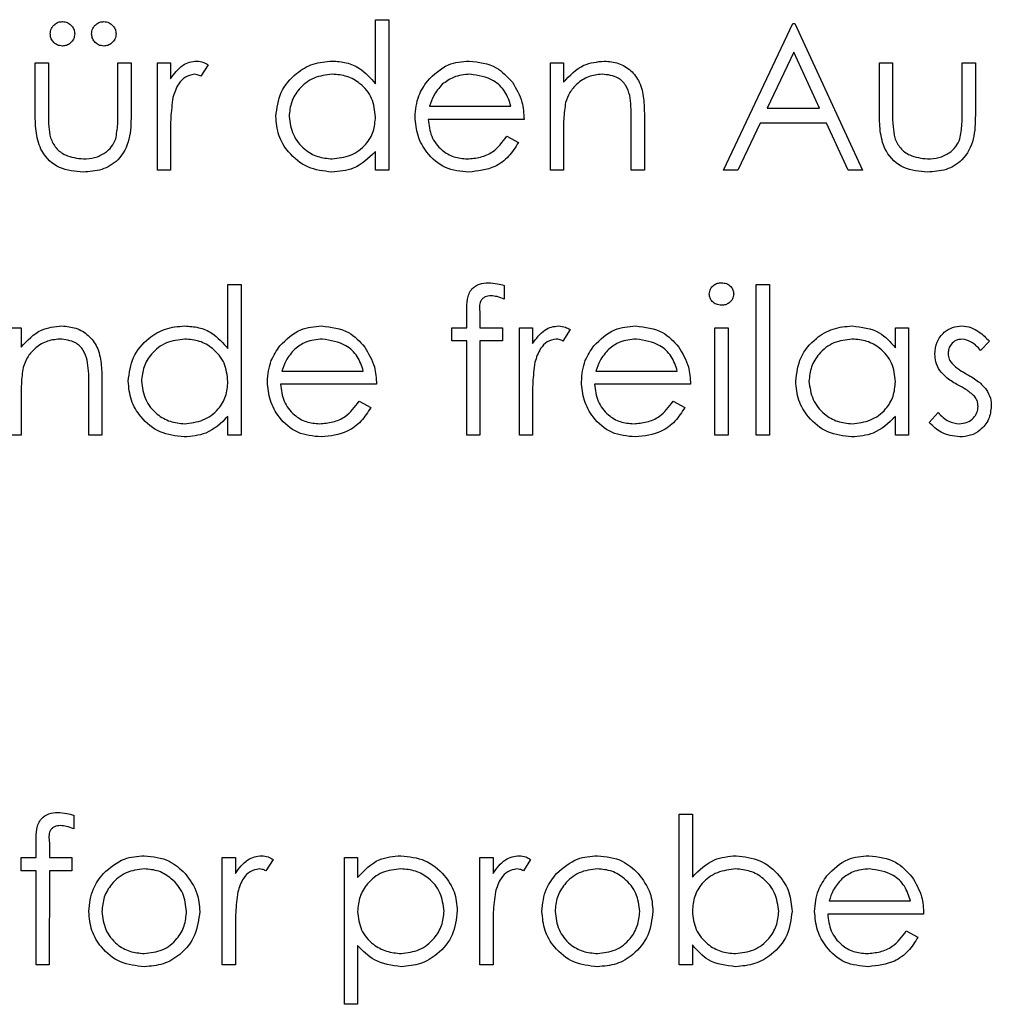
# Model space of a CAD drawing. Header units: millimetres. Extents: x 0 to 2100, y 0 to 1485.
# Tile 24 of 43: x 1378 to 1444, y 803 to 870. Entities that reach past the tile are written whole.
import ezdxf

# ---------------------------------------------------------------- set-up
doc = ezdxf.new("R2010")
doc.units = ezdxf.units.MM
doc.header["$LTSCALE"] = 5

msp = doc.modelspace()

# ---------------------------------------------------------------- linework, layer by layer
at = {"color": 7, "linetype": 'Continuous', "lineweight": 25}
for p, q in [((1401.763, 865.811), (1401.763, 870.174)), ((1401.763, 870.174), (1402.661, 870.174)), ((1402.661, 870.174), (1402.661, 859.918)), ((1425.481, 859.918), (1430.225, 869.918)), ((1430.225, 869.918), (1430.353, 869.918)), ((1430.353, 869.918), (1434.968, 859.918)), ((1430.279, 867.969), (1428.468, 864.149)), ((1432.042, 864.149), (1430.279, 867.969)), ((1378.558, 867.225), (1379.456, 867.225)), ((1378.558, 863.734), (1378.558, 867.225)), ((1379.456, 867.225), (1379.456, 863.836)), ((1384.199, 867.225), (1385.097, 867.225)), ((1384.199, 863.836), (1384.199, 867.225)), ((1385.097, 867.225), (1385.097, 863.668)), ((1386.891, 867.225), (1387.789, 867.225)), ((1386.891, 859.918), (1386.891, 867.225)), ((1387.789, 867.225), (1387.789, 866.15)), ((1390.353, 867.103), (1389.86, 866.326)), ((1413.686, 867.225), (1414.584, 867.225)), ((1413.686, 859.918), (1413.686, 867.225)), ((1414.584, 867.225), (1414.584, 865.907)), ((1436.122, 867.225), (1437.02, 867.225)), ((1436.122, 863.734), (1436.122, 867.225)), ((1437.02, 867.225), (1437.02, 863.836)), ((1441.763, 867.225), (1442.661, 867.225)), ((1441.763, 863.836), (1441.763, 867.225)), ((1442.661, 867.225), (1442.661, 863.668)), ((1405.447, 864.277), (1410.994, 864.277)), ((1420.097, 863.65), (1420.097, 859.918)), ((1428.468, 864.149), (1432.042, 864.149)), ((1411.891, 863.379), (1405.353, 863.379)), ((1419.199, 859.918), (1419.199, 863.355)), ((1427.981, 863.123), (1426.461, 859.918)), ((1432.514, 863.123), (1427.981, 863.123)), ((1433.993, 859.918), (1432.514, 863.123)), ((1387.789, 862.374), (1387.789, 859.918)), ((1414.584, 862.56), (1414.584, 859.918)), ((1410.71, 862.225), (1411.507, 861.807)), ((1401.763, 859.918), (1401.763, 861.182)), ((1387.789, 859.918), (1386.891, 859.918)), ((1402.661, 859.918), (1401.763, 859.918)), ((1414.584, 859.918), (1413.686, 859.918)), ((1420.097, 859.918), (1419.199, 859.918)), ((1426.461, 859.918), (1425.481, 859.918)), ((1434.968, 859.918), (1433.993, 859.918)), ((1391.699, 847.76), (1391.699, 852.123)), ((1391.699, 852.123), (1392.597, 852.123)), ((1392.597, 852.123), (1392.597, 841.866)), ((1410.545, 852.063), (1410.545, 851.129)), ((1427.725, 852.123), (1428.622, 852.123)), ((1427.725, 841.866), (1427.725, 852.123)), ((1428.622, 852.123), (1428.622, 841.866)), ((1407.981, 849.174), (1407.981, 850.342)), ((1408.885, 850.188), (1408.885, 849.174)), ((1376.699, 849.174), (1377.597, 849.174)), ((1377.597, 849.174), (1377.597, 847.856)), ((1406.956, 849.174), (1407.981, 849.174)), ((1406.956, 848.277), (1406.956, 849.174)), ((1408.885, 849.174), (1410.417, 849.174)), ((1410.417, 849.174), (1410.417, 848.277)), ((1411.571, 849.174), (1412.468, 849.174)), ((1411.571, 841.866), (1411.571, 849.174)), ((1412.468, 849.174), (1412.468, 848.098)), ((1415.032, 849.052), (1414.54, 848.275)), ((1424.904, 849.174), (1425.802, 849.174)), ((1424.904, 841.866), (1424.904, 849.174)), ((1425.802, 849.174), (1425.802, 841.866)), ((1437.212, 847.822), (1437.212, 849.174)), ((1437.212, 849.174), (1438.109, 849.174)), ((1438.109, 849.174), (1438.109, 841.866)), ((1407.981, 848.277), (1406.956, 848.277)), ((1407.981, 841.866), (1407.981, 848.277)), ((1408.883, 848.277), (1408.879, 841.866)), ((1410.417, 848.277), (1408.883, 848.277)), ((1443.622, 848.263), (1443.013, 847.636)), ((1395.383, 846.225), (1400.93, 846.225)), ((1416.793, 846.225), (1422.34, 846.225)), ((1383.109, 845.598), (1383.109, 841.866)), ((1382.212, 841.866), (1382.212, 845.304)), ((1401.827, 845.328), (1395.289, 845.328)), ((1423.238, 845.328), (1416.699, 845.328)), ((1377.597, 844.509), (1377.597, 841.866)), ((1400.645, 844.174), (1401.443, 843.756)), ((1412.468, 844.322), (1412.468, 841.866)), ((1422.056, 844.174), (1422.853, 843.756)), ((1391.699, 841.866), (1391.699, 843.131)), ((1437.212, 841.866), (1437.212, 843.131)), ((1439.52, 842.728), (1440.115, 843.405)), ((1377.597, 841.866), (1376.699, 841.866)), ((1383.109, 841.866), (1382.212, 841.866)), ((1392.597, 841.866), (1391.699, 841.866)), ((1408.879, 841.866), (1407.981, 841.866)), ((1412.468, 841.866), (1411.571, 841.866)), ((1425.802, 841.866), (1424.904, 841.866)), ((1428.622, 841.866), (1427.725, 841.866)), ((1438.109, 841.866), (1437.212, 841.866)), ((1422.468, 816.02), (1423.366, 816.02)), ((1422.468, 805.764), (1422.468, 816.02)), ((1423.366, 816.02), (1423.366, 811.745)), ((1381.186, 815.96), (1381.186, 815.027)), ((1378.622, 813.072), (1378.622, 814.239)), ((1379.526, 814.085), (1379.526, 813.072)), ((1377.597, 813.072), (1378.622, 813.072)), ((1377.597, 812.174), (1377.597, 813.072)), ((1379.526, 813.072), (1381.058, 813.072)), ((1381.058, 813.072), (1381.058, 812.174)), ((1391.315, 813.072), (1392.212, 813.072)), ((1391.315, 805.764), (1391.315, 813.072)), ((1392.212, 813.072), (1392.212, 811.996)), ((1394.776, 812.949), (1394.283, 812.172)), ((1399.648, 813.072), (1400.545, 813.072)), ((1399.648, 803.072), (1399.648, 813.072)), ((1400.545, 813.072), (1400.545, 811.719)), ((1408.879, 813.072), (1409.776, 813.072)), ((1408.879, 805.764), (1408.879, 813.072)), ((1409.776, 813.072), (1409.776, 811.996)), ((1412.34, 812.949), (1411.847, 812.172)), ((1378.622, 812.174), (1377.597, 812.174)), ((1378.622, 805.764), (1378.622, 812.174)), ((1379.524, 812.174), (1379.52, 805.764)), ((1381.058, 812.174), (1379.524, 812.174)), ((1432.691, 810.123), (1438.238, 810.123)), ((1439.135, 809.225), (1432.597, 809.225)), ((1392.212, 808.22), (1392.212, 805.764)), ((1409.776, 808.22), (1409.776, 805.764)), ((1437.953, 808.072), (1438.75, 807.653)), ((1400.545, 807.088), (1400.545, 803.072)), ((1423.366, 807.116), (1423.366, 805.764)), ((1379.52, 805.764), (1378.622, 805.764)), ((1392.212, 805.764), (1391.315, 805.764)), ((1409.776, 805.764), (1408.879, 805.764)), ((1423.366, 805.764), (1422.468, 805.764)), ((1400.545, 803.072), (1399.648, 803.072))]:
    msp.add_line(p, q, dxfattribs=at)
for points, knots in [([(1379.584, 869.213), (1379.599, 869.335), (1379.629, 869.58), (1379.855, 869.853), (1380.128, 870.019), (1380.321, 870.037), (1380.417, 870.046)], [0, 0, 0, 0, 0.279601, 0.559295, 0.779654, 1, 1, 1, 1]), ([(1380.417, 870.046), (1380.54, 870.031), (1380.786, 870.001), (1381.056, 869.774), (1381.226, 869.503), (1381.242, 869.309), (1381.25, 869.213)], [0, 0, 0, 0, 0.279555, 0.559203, 0.77952, 1, 1, 1, 1]), ([(1382.404, 869.213), (1382.419, 869.335), (1382.45, 869.58), (1382.675, 869.853), (1382.949, 870.019), (1383.141, 870.037), (1383.238, 870.046)], [0, 0, 0, 0, 0.279601, 0.559295, 0.779654, 1, 1, 1, 1]), ([(1383.238, 870.046), (1383.36, 870.031), (1383.606, 870.001), (1383.876, 869.774), (1384.046, 869.503), (1384.063, 869.309), (1384.071, 869.213)], [0, 0, 0, 0, 0.279555, 0.559203, 0.77952, 1, 1, 1, 1]), ([(1380.417, 868.379), (1380.294, 868.394), (1380.048, 868.422), (1379.778, 868.651), (1379.61, 868.923), (1379.592, 869.116), (1379.584, 869.213)], [0, 0, 0, 0, 0.279537, 0.559334, 0.779644, 1, 1, 1, 1]), ([(1381.25, 869.213), (1381.236, 869.089), (1381.208, 868.843), (1380.978, 868.575), (1380.708, 868.403), (1380.514, 868.387), (1380.417, 868.379)], [0, 0, 0, 0, 0.279492, 0.559245, 0.779507, 1, 1, 1, 1]), ([(1383.238, 868.379), (1383.115, 868.394), (1382.869, 868.422), (1382.598, 868.651), (1382.43, 868.923), (1382.413, 869.116), (1382.404, 869.213)], [0, 0, 0, 0, 0.279537, 0.559334, 0.779644, 1, 1, 1, 1]), ([(1384.071, 869.213), (1384.057, 869.089), (1384.029, 868.843), (1383.799, 868.575), (1383.528, 868.403), (1383.334, 868.387), (1383.238, 868.379)], [0, 0, 0, 0, 0.279492, 0.559245, 0.779507, 1, 1, 1, 1]), ([(1387.789, 866.15), (1388.039, 866.494), (1388.388, 866.975), (1389.077, 867.309), (1389.407, 867.339), (1389.572, 867.354)], [0, 0, 0, 0, 0.558841, 0.779474, 1, 1, 1, 1]), ([(1389.572, 867.354), (1389.727, 867.335), (1390.004, 867.302), (1390.246, 867.164), (1390.353, 867.103)], [0, 0, 0, 0, 0.559243, 1, 1, 1, 1]), ([(1394.968, 863.592), (1395.038, 864.152), (1395.177, 865.272), (1396.235, 866.491), (1397.486, 867.241), (1398.366, 867.316), (1398.806, 867.354)], [0, 0, 0, 0, 0.279413, 0.559191, 0.779548, 1, 1, 1, 1]), ([(1398.806, 867.354), (1399.13, 867.332), (1399.778, 867.289), (1400.869, 866.827), (1401.424, 866.196), (1401.763, 865.811)], [0, 0, 0, 0, 0.280539, 0.560795, 1, 1, 1, 1]), ([(1405.297, 865.991), (1405.746, 866.433), (1406.549, 867.224), (1407.662, 867.314), (1408.153, 867.354)], [0, 0, 0, 0, 0.558578, 1, 1, 1, 1]), ([(1408.153, 867.354), (1408.803, 867.278), (1409.964, 867.142), (1410.75, 866.291), (1411.096, 865.915)], [0, 0, 0, 0, 0.558952, 1, 1, 1, 1]), ([(1414.584, 865.907), (1415.01, 866.367), (1415.773, 867.189), (1416.877, 867.303), (1417.364, 867.354)], [0, 0, 0, 0, 0.559168, 1, 1, 1, 1]), ([(1417.364, 867.354), (1417.692, 867.325), (1418.347, 867.267), (1419.206, 866.739), (1419.849, 865.896), (1420.072, 864.8), (1420.088, 864.034), (1420.097, 863.65)], [0, 0, 0, 0, 0.186623, 0.373029, 0.559342, 0.779249, 1, 1, 1, 1]), ([(1389.401, 866.456), (1389.19, 866.411), (1388.765, 866.32), (1388.221, 865.73), (1388.052, 865.203), (1387.949, 864.882)], [0, 0, 0, 0, 0.278435, 0.558783, 1, 1, 1, 1]), ([(1389.86, 866.326), (1389.778, 866.364), (1389.632, 866.432), (1389.472, 866.449), (1389.401, 866.456)], [0, 0, 0, 0, 0.560396, 1, 1, 1, 1]), ([(1398.819, 866.456), (1398.39, 866.406), (1397.533, 866.307), (1396.561, 865.544), (1395.975, 864.59), (1395.902, 863.918), (1395.866, 863.582)], [0, 0, 0, 0, 0.279776, 0.559296, 0.779727, 1, 1, 1, 1]), ([(1401.763, 863.556), (1401.715, 863.989), (1401.62, 864.855), (1400.812, 865.809), (1399.838, 866.376), (1399.159, 866.429), (1398.819, 866.456)], [0, 0, 0, 0, 0.27966, 0.55921, 0.779487, 1, 1, 1, 1]), ([(1408.2, 866.456), (1407.812, 866.422), (1407.119, 866.36), (1406.562, 865.951), (1406.317, 865.771)], [0, 0, 0, 0, 0.5595018, 1, 1, 1, 1]), ([(1410.994, 864.277), (1410.884, 864.621), (1410.665, 865.308), (1409.688, 866.23), (1408.764, 866.37), (1408.2, 866.456)], [0, 0, 0, 0, 0.2813061, 0.5615347, 1, 1, 1, 1]), ([(1417.208, 866.456), (1416.891, 866.423), (1416.258, 866.355), (1415.514, 865.844), (1414.973, 865.226), (1414.806, 864.756), (1414.722, 864.521)], [0, 0, 0, 0, 0.27956, 0.559336, 0.779684, 1, 1, 1, 1]), ([(1419.093, 865.018), (1419.021, 865.25), (1418.877, 865.714), (1418.229, 866.355), (1417.595, 866.418), (1417.208, 866.456)], [0, 0, 0, 0, 0.281199, 0.561299, 1, 1, 1, 1]), ([(1404.456, 863.552), (1404.5, 864.048), (1404.579, 864.935), (1405.077, 865.668), (1405.297, 865.991)], [0, 0, 0, 0, 0.559427, 1, 1, 1, 1]), ([(1406.317, 865.771), (1406.099, 865.524), (1405.708, 865.082), (1405.527, 864.523), (1405.447, 864.277)], [0, 0, 0, 0, 0.558814, 1, 1, 1, 1]), ([(1411.096, 865.915), (1411.356, 865.476), (1411.822, 864.689), (1411.87, 863.78), (1411.891, 863.379)], [0, 0, 0, 0, 0.558897, 1, 1, 1, 1]), ([(1419.199, 863.355), (1419.201, 863.667), (1419.204, 864.224), (1419.127, 864.775), (1419.093, 865.018)], [0, 0, 0, 0, 0.560254, 1, 1, 1, 1]), ([(1387.949, 864.882), (1387.89, 864.416), (1387.784, 863.583), (1387.788, 862.743), (1387.789, 862.374)], [0, 0, 0, 0, 0.559637, 1, 1, 1, 1]), ([(1414.722, 864.521), (1414.672, 864.157), (1414.583, 863.506), (1414.583, 862.849), (1414.584, 862.56)], [0, 0, 0, 0, 0.559658, 1, 1, 1, 1]), ([(1381.833, 859.79), (1381.277, 859.836), (1380.17, 859.927), (1378.955, 861.051), (1378.588, 862.439), (1378.568, 863.301), (1378.558, 863.734)], [0, 0, 0, 0, 0.280028, 0.55793, 0.778374, 1, 1, 1, 1]), ([(1379.456, 863.836), (1379.455, 863.514), (1379.453, 862.94), (1379.554, 862.376), (1379.598, 862.127)], [0, 0, 0, 0, 0.560377, 1, 1, 1, 1]), ([(1385.097, 863.668), (1385.089, 863.122), (1385.073, 862.036), (1384.368, 860.612), (1383.118, 859.87), (1382.262, 859.817), (1381.833, 859.79)], [0, 0, 0, 0, 0.281507, 0.559595, 0.779302, 1, 1, 1, 1]), ([(1384.051, 862.055), (1384.106, 862.385), (1384.203, 862.975), (1384.2, 863.573), (1384.199, 863.836)], [0, 0, 0, 0, 0.559371, 1, 1, 1, 1]), ([(1439.397, 859.79), (1438.842, 859.836), (1437.734, 859.927), (1436.519, 861.051), (1436.152, 862.439), (1436.132, 863.301), (1436.122, 863.734)], [0, 0, 0, 0, 0.280028, 0.55793, 0.778374, 1, 1, 1, 1]), ([(1437.02, 863.836), (1437.019, 863.514), (1437.017, 862.94), (1437.118, 862.376), (1437.162, 862.127)], [0, 0, 0, 0, 0.560377, 1, 1, 1, 1]), ([(1442.661, 863.668), (1442.653, 863.122), (1442.637, 862.036), (1441.932, 860.612), (1440.682, 859.87), (1439.826, 859.817), (1439.397, 859.79)], [0, 0, 0, 0, 0.281507, 0.559595, 0.779302, 1, 1, 1, 1]), ([(1441.615, 862.055), (1441.67, 862.385), (1441.767, 862.975), (1441.765, 863.573), (1441.763, 863.836)], [0, 0, 0, 0, 0.559371, 1, 1, 1, 1]), ([(1398.778, 859.79), (1398.217, 859.855), (1397.093, 859.987), (1395.85, 861.02), (1395.082, 862.267), (1395.006, 863.15), (1394.968, 863.592)], [0, 0, 0, 0, 0.279573, 0.559333, 0.779589, 1, 1, 1, 1]), ([(1395.866, 863.582), (1395.927, 863.155), (1396.049, 862.302), (1396.834, 861.348), (1397.801, 860.785), (1398.474, 860.72), (1398.811, 860.687)], [0, 0, 0, 0, 0.2794066, 0.5591415, 0.7795707, 1, 1, 1, 1]), ([(1398.811, 860.687), (1399.238, 860.74), (1400.094, 860.845), (1401.094, 861.575), (1401.675, 862.543), (1401.734, 863.218), (1401.763, 863.556)], [0, 0, 0, 0, 0.279776, 0.55938, 0.779613, 1, 1, 1, 1]), ([(1408.131, 859.79), (1407.575, 859.839), (1406.465, 859.939), (1405.27, 861.006), (1404.574, 862.254), (1404.495, 863.119), (1404.456, 863.552)], [0, 0, 0, 0, 0.279879, 0.558846, 0.779451, 1, 1, 1, 1]), ([(1405.353, 863.379), (1405.399, 862.983), (1405.491, 862.192), (1406.198, 861.297), (1407.085, 860.763), (1407.708, 860.712), (1408.019, 860.687)], [0, 0, 0, 0, 0.279963, 0.559359, 0.779526, 1, 1, 1, 1]), ([(1379.598, 862.127), (1379.708, 861.882), (1379.929, 861.392), (1380.733, 860.808), (1381.421, 860.733), (1381.841, 860.687)], [0, 0, 0, 0, 0.280117, 0.560544, 1, 1, 1, 1]), ([(1381.841, 860.687), (1382.101, 860.702), (1382.621, 860.733), (1383.287, 861.046), (1383.792, 861.498), (1383.964, 861.87), (1384.051, 862.055)], [0, 0, 0, 0, 0.28027, 0.560007, 0.780074, 1, 1, 1, 1]), ([(1408.019, 860.687), (1408.321, 860.713), (1408.925, 860.765), (1409.952, 861.199), (1410.422, 861.836), (1410.71, 862.225)], [0, 0, 0, 0, 0.280503, 0.560993, 1, 1, 1, 1]), ([(1411.507, 861.807), (1411.302, 861.477), (1410.894, 860.817), (1409.747, 859.965), (1408.743, 859.856), (1408.131, 859.79)], [0, 0, 0, 0, 0.280871, 0.561337, 1, 1, 1, 1]), ([(1437.162, 862.127), (1437.272, 861.882), (1437.493, 861.392), (1438.297, 860.808), (1438.985, 860.733), (1439.405, 860.687)], [0, 0, 0, 0, 0.2801167, 0.5605444, 1, 1, 1, 1]), ([(1439.405, 860.687), (1439.665, 860.702), (1440.185, 860.733), (1440.851, 861.046), (1441.356, 861.498), (1441.529, 861.87), (1441.615, 862.055)], [0, 0, 0, 0, 0.2802697, 0.5600069, 0.7800741, 1, 1, 1, 1]), ([(1401.763, 861.182), (1401.29, 860.732), (1400.442, 859.927), (1399.288, 859.832), (1398.778, 859.79)], [0, 0, 0, 0, 0.558735, 1, 1, 1, 1]), ([(1407.981, 850.342), (1407.981, 850.602), (1407.981, 851.117), (1408.245, 851.83), (1408.839, 852.203), (1409.247, 852.235), (1409.452, 852.251)], [0, 0, 0, 0, 0.281897, 0.559511, 0.779297, 1, 1, 1, 1]), ([(1409.452, 852.251), (1409.659, 852.236), (1410.03, 852.208), (1410.388, 852.107), (1410.545, 852.063)], [0, 0, 0, 0, 0.559769, 1, 1, 1, 1]), ([(1424.52, 851.478), (1424.536, 851.596), (1424.569, 851.832), (1424.803, 852.08), (1425.071, 852.229), (1425.256, 852.244), (1425.349, 852.251)], [0, 0, 0, 0, 0.279289, 0.558897, 0.779452, 1, 1, 1, 1]), ([(1425.349, 852.251), (1425.468, 852.239), (1425.705, 852.215), (1425.979, 852.013), (1426.157, 851.758), (1426.176, 851.571), (1426.186, 851.478)], [0, 0, 0, 0, 0.279869, 0.559866, 0.779911, 1, 1, 1, 1]), ([(1409.636, 851.354), (1409.498, 851.342), (1409.291, 851.324), (1409.057, 851.174), (1408.807, 850.837), (1408.85, 850.476), (1408.885, 850.188)], [0, 0, 0, 0, 0.249494, 0.374811, 0.499254, 1, 1, 1, 1]), ([(1410.545, 851.129), (1410.381, 851.195), (1410.088, 851.313), (1409.774, 851.341), (1409.636, 851.354)], [0, 0, 0, 0, 0.560241, 1, 1, 1, 1]), ([(1425.349, 850.713), (1425.232, 850.725), (1424.997, 850.75), (1424.727, 850.95), (1424.55, 851.201), (1424.53, 851.386), (1424.52, 851.478)], [0, 0, 0, 0, 0.279784, 0.559698, 0.779921, 1, 1, 1, 1]), ([(1426.186, 851.478), (1426.169, 851.36), (1426.135, 851.124), (1425.895, 850.881), (1425.627, 850.733), (1425.442, 850.719), (1425.349, 850.713)], [0, 0, 0, 0, 0.27916, 0.558862, 0.779356, 1, 1, 1, 1]), ([(1377.597, 847.856), (1378.023, 848.316), (1378.786, 849.138), (1379.89, 849.252), (1380.377, 849.302)], [0, 0, 0, 0, 0.559168, 1, 1, 1, 1]), ([(1380.377, 849.302), (1380.705, 849.273), (1381.36, 849.215), (1382.219, 848.688), (1382.862, 847.845), (1383.085, 846.749), (1383.101, 845.982), (1383.109, 845.598)], [0, 0, 0, 0, 0.186623, 0.373029, 0.559342, 0.779249, 1, 1, 1, 1]), ([(1384.904, 845.54), (1384.974, 846.1), (1385.113, 847.221), (1386.171, 848.44), (1387.422, 849.19), (1388.302, 849.265), (1388.742, 849.302)], [0, 0, 0, 0, 0.279413, 0.559191, 0.779548, 1, 1, 1, 1]), ([(1388.742, 849.302), (1389.066, 849.281), (1389.714, 849.238), (1390.805, 848.776), (1391.36, 848.145), (1391.699, 847.76)], [0, 0, 0, 0, 0.2805393, 0.5607954, 1, 1, 1, 1]), ([(1395.233, 847.94), (1395.681, 848.382), (1396.485, 849.173), (1397.598, 849.263), (1398.089, 849.302)], [0, 0, 0, 0, 0.558578, 1, 1, 1, 1]), ([(1398.089, 849.302), (1398.739, 849.227), (1399.9, 849.091), (1400.686, 848.24), (1401.032, 847.864)], [0, 0, 0, 0, 0.558952, 1, 1, 1, 1]), ([(1412.468, 848.098), (1412.719, 848.443), (1413.068, 848.923), (1413.757, 849.258), (1414.086, 849.287), (1414.251, 849.302)], [0, 0, 0, 0, 0.5588406, 0.7794739, 1, 1, 1, 1]), ([(1414.251, 849.302), (1414.406, 849.284), (1414.684, 849.251), (1414.926, 849.113), (1415.032, 849.052)], [0, 0, 0, 0, 0.5592431, 1, 1, 1, 1]), ([(1416.643, 847.94), (1417.092, 848.382), (1417.895, 849.173), (1419.008, 849.263), (1419.5, 849.302)], [0, 0, 0, 0, 0.558578, 1, 1, 1, 1]), ([(1419.5, 849.302), (1420.149, 849.227), (1421.31, 849.091), (1422.096, 848.24), (1422.442, 847.864)], [0, 0, 0, 0, 0.558952, 1, 1, 1, 1]), ([(1430.417, 845.54), (1430.487, 846.1), (1430.626, 847.221), (1431.684, 848.44), (1432.935, 849.19), (1433.815, 849.265), (1434.255, 849.302)], [0, 0, 0, 0, 0.279413, 0.559191, 0.779548, 1, 1, 1, 1]), ([(1434.255, 849.302), (1434.914, 849.227), (1436.093, 849.093), (1436.87, 848.211), (1437.212, 847.822)], [0, 0, 0, 0, 0.558998, 1, 1, 1, 1]), ([(1439.904, 847.385), (1439.931, 847.665), (1439.984, 848.224), (1440.47, 848.866), (1441.093, 849.249), (1441.532, 849.285), (1441.751, 849.302)], [0, 0, 0, 0, 0.2799827, 0.5594745, 0.7796081, 1, 1, 1, 1]), ([(1441.751, 849.302), (1441.957, 849.279), (1442.368, 849.233), (1443.02, 848.864), (1443.394, 848.491), (1443.622, 848.263)], [0, 0, 0, 0, 0.279553, 0.559703, 1, 1, 1, 1]), ([(1380.221, 848.405), (1379.904, 848.371), (1379.271, 848.304), (1378.526, 847.793), (1377.986, 847.175), (1377.819, 846.705), (1377.735, 846.47)], [0, 0, 0, 0, 0.27956, 0.559336, 0.779684, 1, 1, 1, 1]), ([(1382.106, 846.967), (1382.034, 847.199), (1381.89, 847.663), (1381.241, 848.304), (1380.608, 848.367), (1380.221, 848.405)], [0, 0, 0, 0, 0.281199, 0.561299, 1, 1, 1, 1]), ([(1388.754, 848.405), (1388.326, 848.355), (1387.469, 848.256), (1386.497, 847.492), (1385.911, 846.539), (1385.838, 845.866), (1385.802, 845.53)], [0, 0, 0, 0, 0.279776, 0.559296, 0.779727, 1, 1, 1, 1]), ([(1391.699, 845.504), (1391.651, 845.938), (1391.555, 846.804), (1390.748, 847.758), (1389.774, 848.324), (1389.094, 848.378), (1388.754, 848.405)], [0, 0, 0, 0, 0.27966, 0.55921, 0.779487, 1, 1, 1, 1]), ([(1398.135, 848.405), (1397.748, 848.371), (1397.055, 848.309), (1396.498, 847.9), (1396.252, 847.72)], [0, 0, 0, 0, 0.559502, 1, 1, 1, 1]), ([(1400.93, 846.225), (1400.82, 846.57), (1400.6, 847.257), (1399.624, 848.178), (1398.7, 848.319), (1398.135, 848.405)], [0, 0, 0, 0, 0.281306, 0.561535, 1, 1, 1, 1]), ([(1414.081, 848.405), (1413.869, 848.36), (1413.444, 848.268), (1412.901, 847.678), (1412.732, 847.152), (1412.629, 846.83)], [0, 0, 0, 0, 0.278435, 0.558783, 1, 1, 1, 1]), ([(1414.54, 848.275), (1414.458, 848.313), (1414.311, 848.381), (1414.151, 848.398), (1414.081, 848.405)], [0, 0, 0, 0, 0.560396, 1, 1, 1, 1]), ([(1419.546, 848.405), (1419.158, 848.371), (1418.465, 848.309), (1417.908, 847.9), (1417.663, 847.72)], [0, 0, 0, 0, 0.559502, 1, 1, 1, 1]), ([(1422.34, 846.225), (1422.23, 846.57), (1422.011, 847.257), (1421.034, 848.178), (1420.11, 848.319), (1419.546, 848.405)], [0, 0, 0, 0, 0.281306, 0.561535, 1, 1, 1, 1]), ([(1434.267, 848.405), (1433.839, 848.355), (1432.982, 848.256), (1432.01, 847.492), (1431.424, 846.539), (1431.351, 845.866), (1431.315, 845.53)], [0, 0, 0, 0, 0.279776, 0.559296, 0.779727, 1, 1, 1, 1]), ([(1437.212, 845.504), (1437.164, 845.938), (1437.068, 846.804), (1436.26, 847.758), (1435.287, 848.324), (1434.607, 848.378), (1434.267, 848.405)], [0, 0, 0, 0, 0.27966, 0.55921, 0.779487, 1, 1, 1, 1]), ([(1441.751, 848.405), (1441.609, 848.386), (1441.325, 848.348), (1441.021, 848.074), (1440.833, 847.756), (1440.812, 847.533), (1440.802, 847.421)], [0, 0, 0, 0, 0.279282, 0.559073, 0.779539, 1, 1, 1, 1]), ([(1443.013, 847.636), (1442.821, 847.856), (1442.478, 848.249), (1441.973, 848.357), (1441.751, 848.405)], [0, 0, 0, 0, 0.5620455, 1, 1, 1, 1]), ([(1394.391, 845.5), (1394.436, 845.997), (1394.515, 846.884), (1395.013, 847.617), (1395.233, 847.94)], [0, 0, 0, 0, 0.559427, 1, 1, 1, 1]), ([(1396.252, 847.72), (1396.034, 847.473), (1395.644, 847.031), (1395.463, 846.472), (1395.383, 846.225)], [0, 0, 0, 0, 0.558814, 1, 1, 1, 1]), ([(1401.032, 847.864), (1401.292, 847.424), (1401.758, 846.638), (1401.806, 845.729), (1401.827, 845.328)], [0, 0, 0, 0, 0.5588968, 1, 1, 1, 1]), ([(1415.802, 845.5), (1415.846, 845.997), (1415.926, 846.884), (1416.424, 847.617), (1416.643, 847.94)], [0, 0, 0, 0, 0.559427, 1, 1, 1, 1]), ([(1417.663, 847.72), (1417.445, 847.473), (1417.055, 847.031), (1416.873, 846.472), (1416.793, 846.225)], [0, 0, 0, 0, 0.558814, 1, 1, 1, 1]), ([(1422.442, 847.864), (1422.703, 847.424), (1423.168, 846.638), (1423.216, 845.729), (1423.238, 845.328)], [0, 0, 0, 0, 0.558897, 1, 1, 1, 1]), ([(1382.212, 845.304), (1382.214, 845.616), (1382.217, 846.173), (1382.14, 846.724), (1382.106, 846.967)], [0, 0, 0, 0, 0.5602541, 1, 1, 1, 1]), ([(1440.239, 846.26), (1440.13, 846.457), (1439.935, 846.809), (1439.914, 847.209), (1439.904, 847.385)], [0, 0, 0, 0, 0.559564, 1, 1, 1, 1]), ([(1440.802, 847.421), (1440.818, 847.286), (1440.847, 847.044), (1440.988, 846.846), (1441.05, 846.758)], [0, 0, 0, 0, 0.559054, 1, 1, 1, 1]), ([(1377.735, 846.47), (1377.685, 846.106), (1377.595, 845.455), (1377.596, 844.798), (1377.597, 844.509)], [0, 0, 0, 0, 0.559658, 1, 1, 1, 1]), ([(1412.629, 846.83), (1412.57, 846.364), (1412.464, 845.531), (1412.467, 844.692), (1412.468, 844.322)], [0, 0, 0, 0, 0.559637, 1, 1, 1, 1]), ([(1441.499, 845.262), (1441.233, 845.411), (1440.758, 845.676), (1440.397, 846.081), (1440.239, 846.26)], [0, 0, 0, 0, 0.560659, 1, 1, 1, 1]), ([(1441.05, 846.758), (1441.228, 846.595), (1441.547, 846.302), (1441.926, 846.096), (1442.094, 846.005)], [0, 0, 0, 0, 0.5590187, 1, 1, 1, 1]), ([(1388.714, 841.738), (1388.153, 841.804), (1387.029, 841.935), (1385.786, 842.969), (1385.018, 844.216), (1384.942, 845.099), (1384.904, 845.54)], [0, 0, 0, 0, 0.279573, 0.559333, 0.779589, 1, 1, 1, 1]), ([(1385.802, 845.53), (1385.863, 845.104), (1385.985, 844.251), (1386.77, 843.297), (1387.737, 842.734), (1388.41, 842.668), (1388.746, 842.636)], [0, 0, 0, 0, 0.279407, 0.559141, 0.779571, 1, 1, 1, 1]), ([(1388.746, 842.636), (1389.174, 842.688), (1390.03, 842.794), (1391.03, 843.524), (1391.61, 844.491), (1391.67, 845.167), (1391.699, 845.504)], [0, 0, 0, 0, 0.279776, 0.55938, 0.779613, 1, 1, 1, 1]), ([(1398.067, 841.738), (1397.511, 841.788), (1396.401, 841.888), (1395.206, 842.955), (1394.51, 844.203), (1394.431, 845.068), (1394.391, 845.5)], [0, 0, 0, 0, 0.279879, 0.558846, 0.779451, 1, 1, 1, 1]), ([(1419.478, 841.738), (1418.922, 841.788), (1417.811, 841.888), (1416.617, 842.955), (1415.921, 844.203), (1415.841, 845.068), (1415.802, 845.5)], [0, 0, 0, 0, 0.279879, 0.558846, 0.779451, 1, 1, 1, 1]), ([(1434.227, 841.738), (1433.666, 841.804), (1432.542, 841.935), (1431.299, 842.969), (1430.531, 844.216), (1430.455, 845.099), (1430.417, 845.54)], [0, 0, 0, 0, 0.279573, 0.559333, 0.779589, 1, 1, 1, 1]), ([(1431.315, 845.53), (1431.375, 845.104), (1431.497, 844.251), (1432.283, 843.297), (1433.25, 842.734), (1433.923, 842.668), (1434.259, 842.636)], [0, 0, 0, 0, 0.279407, 0.559141, 0.779571, 1, 1, 1, 1]), ([(1434.259, 842.636), (1434.687, 842.688), (1435.543, 842.794), (1436.543, 843.524), (1437.123, 844.491), (1437.182, 845.167), (1437.212, 845.504)], [0, 0, 0, 0, 0.279776, 0.55938, 0.779613, 1, 1, 1, 1]), ([(1442.094, 846.005), (1442.37, 845.851), (1442.862, 845.575), (1443.242, 845.161), (1443.41, 844.979)], [0, 0, 0, 0, 0.5606645, 1, 1, 1, 1]), ([(1395.289, 845.328), (1395.335, 844.932), (1395.427, 844.141), (1396.134, 843.245), (1397.021, 842.712), (1397.644, 842.661), (1397.955, 842.636)], [0, 0, 0, 0, 0.279963, 0.559359, 0.779526, 1, 1, 1, 1]), ([(1416.699, 845.328), (1416.745, 844.932), (1416.837, 844.141), (1417.544, 843.245), (1418.431, 842.712), (1419.054, 842.661), (1419.365, 842.636)], [0, 0, 0, 0, 0.279963, 0.559359, 0.779526, 1, 1, 1, 1]), ([(1442.607, 844.509), (1442.415, 844.672), (1442.073, 844.963), (1441.674, 845.17), (1441.499, 845.262)], [0, 0, 0, 0, 0.559093, 1, 1, 1, 1]), ([(1443.41, 844.979), (1443.52, 844.782), (1443.718, 844.429), (1443.74, 844.027), (1443.75, 843.85)], [0, 0, 0, 0, 0.559491, 1, 1, 1, 1]), ([(1397.955, 842.636), (1398.257, 842.662), (1398.861, 842.713), (1399.888, 843.147), (1400.358, 843.785), (1400.645, 844.174)], [0, 0, 0, 0, 0.280503, 0.560993, 1, 1, 1, 1]), ([(1419.365, 842.636), (1419.667, 842.662), (1420.271, 842.713), (1421.298, 843.147), (1421.769, 843.785), (1422.056, 844.174)], [0, 0, 0, 0, 0.280503, 0.560993, 1, 1, 1, 1]), ([(1442.853, 843.812), (1442.839, 843.954), (1442.815, 844.208), (1442.67, 844.417), (1442.607, 844.509)], [0, 0, 0, 0, 0.5596505, 1, 1, 1, 1]), ([(1401.443, 843.756), (1401.238, 843.425), (1400.829, 842.766), (1399.682, 841.914), (1398.679, 841.805), (1398.067, 841.738)], [0, 0, 0, 0, 0.280871, 0.561337, 1, 1, 1, 1]), ([(1422.853, 843.756), (1422.648, 843.425), (1422.24, 842.766), (1421.093, 841.914), (1420.09, 841.805), (1419.478, 841.738)], [0, 0, 0, 0, 0.280871, 0.561337, 1, 1, 1, 1]), ([(1441.563, 842.636), (1441.745, 842.654), (1442.108, 842.691), (1442.526, 842.999), (1442.807, 843.383), (1442.838, 843.669), (1442.853, 843.812)], [0, 0, 0, 0, 0.279971, 0.559694, 0.779916, 1, 1, 1, 1]), ([(1443.75, 843.85), (1443.714, 843.535), (1443.642, 842.906), (1443.058, 842.211), (1442.351, 841.796), (1441.856, 841.758), (1441.609, 841.738)], [0, 0, 0, 0, 0.279551, 0.559231, 0.779475, 1, 1, 1, 1]), ([(1391.699, 843.131), (1391.226, 842.681), (1390.378, 841.876), (1389.224, 841.78), (1388.714, 841.738)], [0, 0, 0, 0, 0.558735, 1, 1, 1, 1]), ([(1437.212, 843.131), (1436.739, 842.681), (1435.891, 841.876), (1434.737, 841.78), (1434.227, 841.738)], [0, 0, 0, 0, 0.558735, 1, 1, 1, 1]), ([(1440.115, 843.405), (1440.342, 843.173), (1440.747, 842.76), (1441.314, 842.674), (1441.563, 842.636)], [0, 0, 0, 0, 0.560833, 1, 1, 1, 1]), ([(1441.609, 841.738), (1441.156, 841.797), (1440.346, 841.903), (1439.772, 842.476), (1439.52, 842.728)], [0, 0, 0, 0, 0.559282, 1, 1, 1, 1]), ([(1378.622, 814.239), (1378.622, 814.499), (1378.622, 815.014), (1378.886, 815.727), (1379.48, 816.1), (1379.888, 816.132), (1380.093, 816.149)], [0, 0, 0, 0, 0.281897, 0.559511, 0.779297, 1, 1, 1, 1]), ([(1380.093, 816.149), (1380.3, 816.133), (1380.671, 816.105), (1381.029, 816.005), (1381.186, 815.96)], [0, 0, 0, 0, 0.559769, 1, 1, 1, 1]), ([(1380.277, 815.251), (1380.139, 815.239), (1379.932, 815.221), (1379.698, 815.072), (1379.448, 814.734), (1379.491, 814.374), (1379.526, 814.085)], [0, 0, 0, 0, 0.249494, 0.374811, 0.499254, 1, 1, 1, 1]), ([(1381.186, 815.027), (1381.022, 815.093), (1380.729, 815.211), (1380.415, 815.239), (1380.277, 815.251)], [0, 0, 0, 0, 0.560241, 1, 1, 1, 1]), ([(1383.214, 811.99), (1383.665, 812.382), (1384.473, 813.082), (1385.531, 813.164), (1385.998, 813.2)], [0, 0, 0, 0, 0.55888, 1, 1, 1, 1]), ([(1385.998, 813.2), (1386.591, 813.138), (1387.652, 813.027), (1388.431, 812.311), (1388.774, 811.996)], [0, 0, 0, 0, 0.559182, 1, 1, 1, 1]), ([(1392.212, 811.996), (1392.462, 812.34), (1392.811, 812.821), (1393.5, 813.155), (1393.83, 813.185), (1393.995, 813.2)], [0, 0, 0, 0, 0.558841, 0.779474, 1, 1, 1, 1]), ([(1393.995, 813.2), (1394.15, 813.181), (1394.427, 813.148), (1394.669, 813.01), (1394.776, 812.949)], [0, 0, 0, 0, 0.559243, 1, 1, 1, 1]), ([(1400.545, 811.719), (1401, 812.199), (1401.815, 813.058), (1402.982, 813.156), (1403.498, 813.2)], [0, 0, 0, 0, 0.5584548, 1, 1, 1, 1]), ([(1403.498, 813.2), (1404.059, 813.136), (1405.18, 813.008), (1406.43, 811.991), (1407.219, 810.759), (1407.3, 809.878), (1407.34, 809.438)], [0, 0, 0, 0, 0.279627, 0.559432, 0.779703, 1, 1, 1, 1]), ([(1409.776, 811.996), (1410.026, 812.34), (1410.376, 812.821), (1411.064, 813.155), (1411.394, 813.185), (1411.559, 813.2)], [0, 0, 0, 0, 0.558841, 0.779474, 1, 1, 1, 1]), ([(1411.559, 813.2), (1411.714, 813.181), (1411.992, 813.148), (1412.233, 813.01), (1412.34, 812.949)], [0, 0, 0, 0, 0.559243, 1, 1, 1, 1]), ([(1414.111, 811.99), (1414.563, 812.382), (1415.371, 813.082), (1416.429, 813.164), (1416.895, 813.2)], [0, 0, 0, 0, 0.55888, 1, 1, 1, 1]), ([(1416.895, 813.2), (1417.489, 813.138), (1418.549, 813.027), (1419.328, 812.311), (1419.672, 811.996)], [0, 0, 0, 0, 0.559182, 1, 1, 1, 1]), ([(1423.366, 811.745), (1423.835, 812.208), (1424.673, 813.036), (1425.835, 813.15), (1426.347, 813.2)], [0, 0, 0, 0, 0.559294, 1, 1, 1, 1]), ([(1426.347, 813.2), (1426.908, 813.135), (1428.032, 813.004), (1429.273, 811.971), (1430.047, 810.728), (1430.123, 809.845), (1430.161, 809.404)], [0, 0, 0, 0, 0.279577, 0.559334, 0.779604, 1, 1, 1, 1]), ([(1432.54, 811.838), (1432.989, 812.279), (1433.792, 813.07), (1434.906, 813.16), (1435.397, 813.2)], [0, 0, 0, 0, 0.558578, 1, 1, 1, 1]), ([(1435.397, 813.2), (1436.046, 813.124), (1437.208, 812.989), (1437.993, 812.137), (1438.34, 811.762)], [0, 0, 0, 0, 0.558952, 1, 1, 1, 1]), ([(1382.212, 809.398), (1382.265, 809.936), (1382.36, 810.899), (1382.952, 811.656), (1383.214, 811.99)], [0, 0, 0, 0, 0.559297, 1, 1, 1, 1]), ([(1385.994, 812.302), (1385.567, 812.25), (1384.713, 812.146), (1383.777, 811.348), (1383.197, 810.399), (1383.139, 809.727), (1383.109, 809.392)], [0, 0, 0, 0, 0.279489, 0.559266, 0.779563, 1, 1, 1, 1]), ([(1388.879, 809.392), (1388.829, 809.819), (1388.73, 810.674), (1387.941, 811.615), (1387.001, 812.21), (1386.33, 812.272), (1385.994, 812.302)], [0, 0, 0, 0, 0.279589, 0.559385, 0.779646, 1, 1, 1, 1]), ([(1388.774, 811.996), (1389.097, 811.561), (1389.675, 810.782), (1389.745, 809.821), (1389.776, 809.398)], [0, 0, 0, 0, 0.559216, 1, 1, 1, 1]), ([(1393.825, 812.302), (1393.613, 812.257), (1393.188, 812.166), (1392.644, 811.576), (1392.475, 811.05), (1392.372, 810.728)], [0, 0, 0, 0, 0.278435, 0.558783, 1, 1, 1, 1]), ([(1394.283, 812.172), (1394.201, 812.21), (1394.055, 812.278), (1393.895, 812.295), (1393.825, 812.302)], [0, 0, 0, 0, 0.5603957, 1, 1, 1, 1]), ([(1403.49, 812.302), (1403.057, 812.256), (1402.192, 812.164), (1401.217, 811.387), (1400.63, 810.422), (1400.573, 809.742), (1400.545, 809.402)], [0, 0, 0, 0, 0.279747, 0.559315, 0.779515, 1, 1, 1, 1]), ([(1406.443, 809.428), (1406.383, 809.855), (1406.265, 810.709), (1405.473, 811.66), (1404.499, 812.211), (1403.827, 812.272), (1403.49, 812.302)], [0, 0, 0, 0, 0.279407, 0.559092, 0.779509, 1, 1, 1, 1]), ([(1411.389, 812.302), (1411.177, 812.257), (1410.752, 812.166), (1410.208, 811.576), (1410.04, 811.05), (1409.936, 810.728)], [0, 0, 0, 0, 0.278435, 0.558783, 1, 1, 1, 1]), ([(1411.847, 812.172), (1411.765, 812.21), (1411.619, 812.278), (1411.459, 812.295), (1411.389, 812.302)], [0, 0, 0, 0, 0.5603957, 1, 1, 1, 1]), ([(1413.109, 809.398), (1413.163, 809.936), (1413.258, 810.899), (1413.85, 811.656), (1414.111, 811.99)], [0, 0, 0, 0, 0.559297, 1, 1, 1, 1]), ([(1416.891, 812.302), (1416.464, 812.25), (1415.61, 812.146), (1414.674, 811.348), (1414.094, 810.399), (1414.036, 809.727), (1414.007, 809.392)], [0, 0, 0, 0, 0.279489, 0.559266, 0.779563, 1, 1, 1, 1]), ([(1419.776, 809.392), (1419.727, 809.819), (1419.628, 810.674), (1418.839, 811.615), (1417.898, 812.21), (1417.227, 812.272), (1416.891, 812.302)], [0, 0, 0, 0, 0.279589, 0.559385, 0.779646, 1, 1, 1, 1]), ([(1419.672, 811.996), (1419.995, 811.561), (1420.572, 810.782), (1420.643, 809.821), (1420.673, 809.398)], [0, 0, 0, 0, 0.559216, 1, 1, 1, 1]), ([(1426.325, 812.302), (1425.896, 812.25), (1425.039, 812.144), (1424.039, 811.413), (1423.453, 810.446), (1423.395, 809.77), (1423.366, 809.432)], [0, 0, 0, 0, 0.279794, 0.559484, 0.779607, 1, 1, 1, 1]), ([(1429.263, 809.404), (1429.202, 809.83), (1429.081, 810.683), (1428.298, 811.638), (1427.333, 812.203), (1426.661, 812.269), (1426.325, 812.302)], [0, 0, 0, 0, 0.279403, 0.559104, 0.779552, 1, 1, 1, 1]), ([(1435.443, 812.302), (1435.056, 812.268), (1434.363, 812.207), (1433.806, 811.797), (1433.56, 811.617)], [0, 0, 0, 0, 0.559502, 1, 1, 1, 1]), ([(1438.238, 810.123), (1438.128, 810.467), (1437.908, 811.154), (1436.932, 812.076), (1436.007, 812.216), (1435.443, 812.302)], [0, 0, 0, 0, 0.281306, 0.561535, 1, 1, 1, 1]), ([(1431.699, 809.398), (1431.744, 809.894), (1431.823, 810.781), (1432.321, 811.515), (1432.54, 811.838)], [0, 0, 0, 0, 0.559427, 1, 1, 1, 1]), ([(1433.56, 811.617), (1433.342, 811.37), (1432.952, 810.928), (1432.771, 810.369), (1432.691, 810.123)], [0, 0, 0, 0, 0.558814, 1, 1, 1, 1]), ([(1438.34, 811.762), (1438.6, 811.322), (1439.066, 810.535), (1439.114, 809.626), (1439.135, 809.225)], [0, 0, 0, 0, 0.558897, 1, 1, 1, 1]), ([(1392.372, 810.728), (1392.313, 810.262), (1392.208, 809.429), (1392.211, 808.589), (1392.212, 808.22)], [0, 0, 0, 0, 0.559637, 1, 1, 1, 1]), ([(1409.936, 810.728), (1409.877, 810.262), (1409.772, 809.429), (1409.775, 808.589), (1409.776, 808.22)], [0, 0, 0, 0, 0.559637, 1, 1, 1, 1]), ([(1385.998, 805.636), (1385.438, 805.692), (1384.318, 805.805), (1383.087, 806.843), (1382.333, 808.083), (1382.252, 808.96), (1382.212, 809.398)], [0, 0, 0, 0, 0.279776, 0.559179, 0.779592, 1, 1, 1, 1]), ([(1383.109, 809.392), (1383.163, 808.969), (1383.27, 808.124), (1384.033, 807.167), (1384.997, 806.622), (1385.661, 806.563), (1385.994, 806.533)], [0, 0, 0, 0, 0.279618, 0.559167, 0.779512, 1, 1, 1, 1]), ([(1385.994, 806.533), (1386.418, 806.581), (1387.265, 806.678), (1388.222, 807.44), (1388.781, 808.395), (1388.846, 809.059), (1388.879, 809.392)], [0, 0, 0, 0, 0.279745, 0.559113, 0.779606, 1, 1, 1, 1]), ([(1389.776, 809.398), (1389.707, 808.842), (1389.57, 807.73), (1388.562, 806.482), (1387.312, 805.736), (1386.436, 805.669), (1385.998, 805.636)], [0, 0, 0, 0, 0.279521, 0.559381, 0.779507, 1, 1, 1, 1]), ([(1400.545, 809.402), (1400.593, 808.97), (1400.689, 808.107), (1401.507, 807.162), (1402.492, 806.631), (1403.167, 806.566), (1403.504, 806.533)], [0, 0, 0, 0, 0.279646, 0.558849, 0.779472, 1, 1, 1, 1]), ([(1403.504, 806.533), (1403.932, 806.587), (1404.787, 806.694), (1405.746, 807.469), (1406.329, 808.422), (1406.405, 809.093), (1406.443, 809.428)], [0, 0, 0, 0, 0.27964, 0.559229, 0.779787, 1, 1, 1, 1]), ([(1407.34, 809.438), (1407.275, 808.876), (1407.144, 807.751), (1406.1, 806.514), (1404.851, 805.75), (1403.968, 805.674), (1403.526, 805.636)], [0, 0, 0, 0, 0.2795398, 0.5592729, 0.7795593, 1, 1, 1, 1]), ([(1416.895, 805.636), (1416.335, 805.692), (1415.216, 805.805), (1413.984, 806.843), (1413.23, 808.083), (1413.15, 808.96), (1413.109, 809.398)], [0, 0, 0, 0, 0.279776, 0.559179, 0.779592, 1, 1, 1, 1]), ([(1414.007, 809.392), (1414.06, 808.969), (1414.167, 808.124), (1414.93, 807.167), (1415.894, 806.622), (1416.559, 806.563), (1416.891, 806.533)], [0, 0, 0, 0, 0.279618, 0.559167, 0.779512, 1, 1, 1, 1]), ([(1416.891, 806.533), (1417.315, 806.581), (1418.162, 806.678), (1419.12, 807.44), (1419.679, 808.395), (1419.744, 809.059), (1419.776, 809.392)], [0, 0, 0, 0, 0.279745, 0.559113, 0.779606, 1, 1, 1, 1]), ([(1420.673, 809.398), (1420.605, 808.842), (1420.468, 807.73), (1419.46, 806.482), (1418.21, 805.736), (1417.334, 805.669), (1416.895, 805.636)], [0, 0, 0, 0, 0.279521, 0.559381, 0.779507, 1, 1, 1, 1]), ([(1423.366, 809.432), (1423.414, 808.999), (1423.509, 808.132), (1424.317, 807.179), (1425.291, 806.614), (1425.971, 806.56), (1426.311, 806.533)], [0, 0, 0, 0, 0.27965, 0.559229, 0.779509, 1, 1, 1, 1]), ([(1426.311, 806.533), (1426.739, 806.583), (1427.595, 806.683), (1428.568, 807.443), (1429.153, 808.397), (1429.226, 809.068), (1429.263, 809.404)], [0, 0, 0, 0, 0.279751, 0.559275, 0.779745, 1, 1, 1, 1]), ([(1430.161, 809.404), (1430.092, 808.843), (1429.954, 807.72), (1428.893, 806.5), (1427.641, 805.748), (1426.759, 805.673), (1426.319, 805.636)], [0, 0, 0, 0, 0.2794326, 0.5592159, 0.7795587, 1, 1, 1, 1]), ([(1435.375, 805.636), (1434.819, 805.686), (1433.709, 805.785), (1432.514, 806.852), (1431.818, 808.1), (1431.739, 808.965), (1431.699, 809.398)], [0, 0, 0, 0, 0.279879, 0.558846, 0.779451, 1, 1, 1, 1]), ([(1432.597, 809.225), (1432.643, 808.829), (1432.734, 808.038), (1433.442, 807.143), (1434.329, 806.61), (1434.951, 806.559), (1435.263, 806.533)], [0, 0, 0, 0, 0.279963, 0.559359, 0.779526, 1, 1, 1, 1]), ([(1435.263, 806.533), (1435.565, 806.559), (1436.169, 806.611), (1437.196, 807.045), (1437.666, 807.683), (1437.953, 808.072)], [0, 0, 0, 0, 0.280503, 0.560993, 1, 1, 1, 1]), ([(1438.75, 807.653), (1438.546, 807.323), (1438.137, 806.663), (1436.99, 805.811), (1435.987, 805.702), (1435.375, 805.636)], [0, 0, 0, 0, 0.2808714, 0.5613373, 1, 1, 1, 1]), ([(1403.526, 805.636), (1402.876, 805.723), (1401.711, 805.878), (1400.902, 806.717), (1400.545, 807.088)], [0, 0, 0, 0, 0.5584337, 1, 1, 1, 1]), ([(1426.319, 805.636), (1425.66, 805.711), (1424.482, 805.846), (1423.708, 806.727), (1423.366, 807.116)], [0, 0, 0, 0, 0.558987, 1, 1, 1, 1])]:
    msp.add_open_spline(points, degree=3, knots=knots, dxfattribs=at)

doc.saveas('drawing.dxf')
